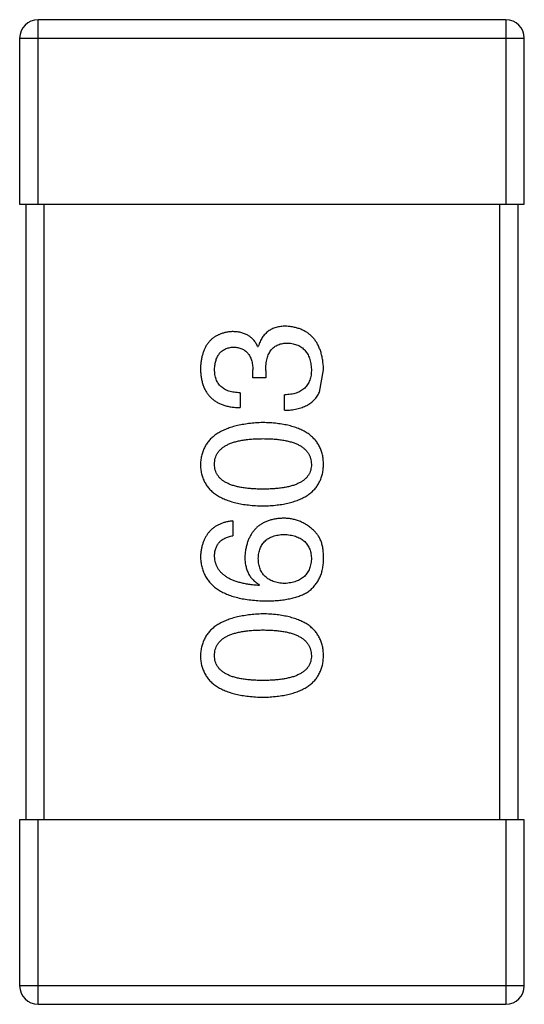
# Model space of a CAD drawing. Header units: inches. Extents: x -39 to 106, y -45 to 75.
# Tile 134 of 222: x 37.056 to 37.876, y 8.63 to 10.23. Entities that reach past the tile are written whole.
import ezdxf

# ---------------------------------------------------------------- set-up
doc = ezdxf.new("R2010")
doc.units = ezdxf.units.IN
doc.header["$LTSCALE"] = 1.21
doc.header["$MEASUREMENT"] = 0
doc.layers.get('0').update_dxf_attribs({"linetype": 'CONTINUOUS'})

msp = doc.modelspace()

# ---------------------------------------------------------------- linework, layer by layer
at = {"color": 7, "linetype": 'Continuous'}
for p, q in [((37.8462, 10.23), (37.0862, 10.23)), ((37.0862, 9.93), (37.0862, 10.23)), ((37.8462, 10.23), (37.8462, 9.93)), ((37.0562, 10.2), (37.8762, 10.2)), ((37.0562, 10.2), (37.0562, 9.93)), ((37.8762, 9.93), (37.8762, 10.2)), ((37.0562, 9.93), (37.8762, 9.93)), ((37.0662, 9.93), (37.0662, 8.93)), ((37.0962, 8.93), (37.0962, 9.93)), ((37.8362, 9.93), (37.8362, 8.93)), ((37.8662, 8.93), (37.8662, 9.93)), ((37.4429, 9.6991), (37.444, 9.6991)), ((37.4352, 9.6478), (37.4352, 9.6609)), ((37.456, 9.6598), (37.456, 9.6478)), ((37.5434, 9.6248), (37.55, 9.6609)), ((37.456, 9.6478), (37.4352, 9.6478)), ((37.4145, 9.6237), (37.4145, 9.5997)), ((37.4866, 9.5953), (37.4866, 9.6204)), ((37.4025, 9.4156), (37.4025, 9.3915)), ((37.4462, 9.3117), (37.4451, 9.3107)), ((37.8762, 8.93), (37.0562, 8.93)), ((37.0562, 8.93), (37.0562, 8.66)), ((37.0862, 8.63), (37.0862, 8.93)), ((37.8462, 8.93), (37.8462, 8.63)), ((37.8762, 8.66), (37.8762, 8.93)), ((37.8762, 8.66), (37.0562, 8.66)), ((37.0862, 8.63), (37.8462, 8.63))]:
    msp.add_line(p, q, dxfattribs=at)
for centre, start, end in [((37.0862, 10.2), 90, 180), ((37.8462, 10.2), 0, 90), ((37.0862, 8.66), 180, 270), ((37.8462, 8.66), 270, 0)]:
    msp.add_arc(centre, 0.03, start, end, dxfattribs=at)
for points, knots in [([(37.4888, 9.7319), (37.4874, 9.7319), (37.4846, 9.7319), (37.4805, 9.7314), (37.4766, 9.7309), (37.4729, 9.7299), (37.4694, 9.7288), (37.4661, 9.7274), (37.463, 9.7257), (37.4601, 9.7238), (37.4573, 9.7216), (37.4548, 9.7191), (37.4526, 9.7164), (37.4504, 9.7135), (37.4485, 9.7102), (37.4467, 9.7068), (37.4453, 9.703), (37.4444, 9.7004), (37.444, 9.6991)], [0, 0, 0, 0, 0.071215, 0.138707, 0.20396, 0.266995, 0.327734, 0.387609, 0.445602, 0.503345, 0.561136, 0.618597, 0.677672, 0.738255, 0.799989, 0.863961, 0.930555, 1, 1, 1, 1]), ([(37.55, 9.6609), (37.5499, 9.6636), (37.5496, 9.6689), (37.5487, 9.6767), (37.5473, 9.6839), (37.5455, 9.6906), (37.5432, 9.6969), (37.5405, 9.7026), (37.5373, 9.7078), (37.5337, 9.7126), (37.5296, 9.7168), (37.5251, 9.7205), (37.5201, 9.7237), (37.5147, 9.7264), (37.5089, 9.7286), (37.5026, 9.7302), (37.4958, 9.7314), (37.4912, 9.7317), (37.4888, 9.7319)], [0, 0, 0, 0, 0.078078, 0.151942, 0.221594, 0.28726, 0.350176, 0.409768, 0.467648, 0.523784, 0.578904, 0.634014, 0.689819, 0.746826, 0.805875, 0.867063, 0.931764, 1, 1, 1, 1]), ([(37.4014, 9.7232), (37.3994, 9.723), (37.3955, 9.7227), (37.3899, 9.7216), (37.3846, 9.7201), (37.3797, 9.7183), (37.3752, 9.716), (37.371, 9.7132), (37.3672, 9.7101), (37.3638, 9.7065), (37.3608, 9.7025), (37.3581, 9.6981), (37.3558, 9.6933), (37.354, 9.688), (37.3523, 9.6824), (37.3512, 9.6763), (37.3503, 9.6698), (37.3501, 9.6654), (37.35, 9.6631)], [0, 0, 0, 0, 0.067521, 0.132139, 0.193339, 0.252064, 0.309083, 0.364848, 0.420021, 0.475612, 0.532002, 0.589602, 0.649896, 0.712634, 0.778603, 0.848416, 0.922155, 1, 1, 1, 1]), ([(37.4429, 9.6991), (37.4419, 9.701), (37.4401, 9.7048), (37.4364, 9.7097), (37.432, 9.7139), (37.4271, 9.7173), (37.4215, 9.7199), (37.4153, 9.7218), (37.4085, 9.723), (37.4038, 9.7231), (37.4014, 9.7232)], [0, 0, 0, 0, 0.125227, 0.244792, 0.361427, 0.478215, 0.59667, 0.722058, 0.856314, 1, 1, 1, 1]), ([(37.3729, 9.662), (37.373, 9.6633), (37.3731, 9.666), (37.3736, 9.6699), (37.3743, 9.6735), (37.3752, 9.6769), (37.3763, 9.68), (37.3777, 9.6829), (37.3793, 9.6856), (37.3811, 9.6879), (37.3831, 9.6901), (37.3854, 9.692), (37.3879, 9.6936), (37.3906, 9.695), (37.3935, 9.6962), (37.3967, 9.697), (37.4, 9.6977), (37.4024, 9.6979), (37.4035, 9.698)], [0, 0, 0, 0, 0.078051, 0.151197, 0.220412, 0.286742, 0.34933, 0.409464, 0.467368, 0.52298, 0.578639, 0.633998, 0.690142, 0.746855, 0.805868, 0.867776, 0.932345, 1, 1, 1, 1]), ([(37.4035, 9.698), (37.4048, 9.698), (37.4072, 9.6978), (37.4107, 9.6973), (37.414, 9.6965), (37.417, 9.6954), (37.4198, 9.694), (37.4223, 9.6923), (37.4247, 9.6904), (37.4268, 9.6882), (37.4287, 9.6857), (37.4303, 9.683), (37.4317, 9.68), (37.4329, 9.6767), (37.4338, 9.6731), (37.4346, 9.6693), (37.4351, 9.6652), (37.4352, 9.6623), (37.4352, 9.6609)], [0, 0, 0, 0, 0.067741, 0.131599, 0.192143, 0.249977, 0.306453, 0.361639, 0.416449, 0.471489, 0.527582, 0.584873, 0.644974, 0.70814, 0.77492, 0.845909, 0.920585, 1, 1, 1, 1]), ([(37.456, 9.6598), (37.456, 9.6616), (37.456, 9.6651), (37.4565, 9.6702), (37.4572, 9.6749), (37.4582, 9.6793), (37.4594, 9.6834), (37.461, 9.6871), (37.4628, 9.6904), (37.465, 9.6934), (37.4673, 9.6961), (37.4701, 9.6983), (37.473, 9.7003), (37.4763, 9.7019), (37.4798, 9.7031), (37.4837, 9.704), (37.4878, 9.7045), (37.4906, 9.7046), (37.4921, 9.7046)], [0, 0, 0, 0, 0.082495, 0.159728, 0.232496, 0.300725, 0.365163, 0.425859, 0.483728, 0.538892, 0.592921, 0.646195, 0.699968, 0.754746, 0.811387, 0.870806, 0.933482, 1, 1, 1, 1]), ([(37.4921, 9.7046), (37.4935, 9.7045), (37.4964, 9.7043), (37.5005, 9.7035), (37.5044, 9.7025), (37.508, 9.7012), (37.5113, 9.6995), (37.5144, 9.6977), (37.5172, 9.6954), (37.5197, 9.6929), (37.522, 9.69), (37.524, 9.6869), (37.5258, 9.6835), (37.5272, 9.6797), (37.5284, 9.6757), (37.5293, 9.6714), (37.53, 9.6668), (37.5302, 9.6636), (37.5303, 9.662)], [0, 0, 0, 0, 0.068514, 0.133941, 0.195994, 0.255362, 0.312994, 0.369441, 0.424687, 0.480522, 0.537148, 0.594801, 0.654411, 0.716817, 0.781981, 0.850498, 0.923306, 1, 1, 1, 1]), ([(37.35, 9.6631), (37.3501, 9.6605), (37.3502, 9.6556), (37.3512, 9.6486), (37.3524, 9.6419), (37.3543, 9.6358), (37.3566, 9.6301), (37.3595, 9.6249), (37.3628, 9.6202), (37.3666, 9.616), (37.3709, 9.6122), (37.3757, 9.609), (37.381, 9.6062), (37.3867, 9.6039), (37.393, 9.6021), (37.3997, 9.6008), (37.4069, 9.5999), (37.4119, 9.5998), (37.4145, 9.5997)], [0, 0, 0, 0, 0.073232, 0.142595, 0.207997, 0.270074, 0.329156, 0.386529, 0.441846, 0.496976, 0.551877, 0.607941, 0.665637, 0.725446, 0.788542, 0.855101, 0.925196, 1, 1, 1, 1]), ([(37.4145, 9.6237), (37.4128, 9.6238), (37.4095, 9.6239), (37.4048, 9.6245), (37.4004, 9.6253), (37.3963, 9.6264), (37.3926, 9.6278), (37.3892, 9.6295), (37.3861, 9.6315), (37.3833, 9.6338), (37.3808, 9.6363), (37.3787, 9.6391), (37.3769, 9.6423), (37.3755, 9.6457), (37.3743, 9.6493), (37.3735, 9.6533), (37.373, 9.6575), (37.373, 9.6605), (37.3729, 9.662)], [0, 0, 0, 0, 0.078134, 0.15164, 0.221358, 0.286689, 0.348614, 0.407697, 0.464247, 0.520153, 0.574432, 0.629291, 0.684538, 0.742032, 0.801329, 0.863637, 0.930123, 1, 1, 1, 1]), ([(37.5303, 9.662), (37.5303, 9.6603), (37.5302, 9.6571), (37.5297, 9.6525), (37.5289, 9.6482), (37.5276, 9.6443), (37.5262, 9.6405), (37.5243, 9.6371), (37.522, 9.6341), (37.5194, 9.6313), (37.5165, 9.6289), (37.5132, 9.6267), (37.5096, 9.6249), (37.5057, 9.6233), (37.5014, 9.6221), (37.4968, 9.6213), (37.4918, 9.6206), (37.4884, 9.6205), (37.4866, 9.6204)], [0, 0, 0, 0, 0.071272, 0.13882, 0.201858, 0.262757, 0.320043, 0.376709, 0.431462, 0.486034, 0.541209, 0.597703, 0.65589, 0.717768, 0.782056, 0.850407, 0.92277, 1, 1, 1, 1]), ([(37.4866, 9.5953), (37.4884, 9.5954), (37.4919, 9.5955), (37.497, 9.5959), (37.5019, 9.5966), (37.5065, 9.5975), (37.5109, 9.5986), (37.5151, 9.5999), (37.519, 9.6014), (37.5227, 9.6032), (37.5261, 9.6051), (37.5293, 9.6073), (37.5323, 9.6097), (37.535, 9.6123), (37.5375, 9.6151), (37.5397, 9.6181), (37.5418, 9.6213), (37.5429, 9.6236), (37.5434, 9.6248)], [0, 0, 0, 0, 0.078937, 0.154495, 0.226898, 0.296844, 0.363348, 0.427781, 0.48946, 0.549586, 0.607902, 0.664733, 0.720805, 0.776157, 0.831175, 0.886736, 0.943094, 1, 1, 1, 1]), ([(37.4516, 9.5754), (37.4476, 9.5752), (37.4398, 9.5749), (37.4285, 9.5737), (37.418, 9.5721), (37.4082, 9.5701), (37.3991, 9.5675), (37.3908, 9.5645), (37.3833, 9.561), (37.3765, 9.557), (37.3705, 9.5525), (37.3652, 9.5475), (37.3607, 9.542), (37.357, 9.5361), (37.3541, 9.5296), (37.3519, 9.5227), (37.3505, 9.5153), (37.3501, 9.5102), (37.35, 9.5076)], [0, 0, 0, 0, 0.088475, 0.171606, 0.249595, 0.322626, 0.391327, 0.455765, 0.516374, 0.573675, 0.628522, 0.681161, 0.732559, 0.783563, 0.83504, 0.887639, 0.942585, 1, 1, 1, 1]), ([(37.55, 9.5076), (37.5499, 9.5103), (37.5496, 9.5154), (37.5484, 9.523), (37.5463, 9.53), (37.5436, 9.5365), (37.54, 9.5425), (37.5357, 9.548), (37.5307, 9.553), (37.5249, 9.5575), (37.5183, 9.5615), (37.511, 9.565), (37.5029, 9.568), (37.4941, 9.5705), (37.4845, 9.5725), (37.4742, 9.574), (37.4632, 9.575), (37.4556, 9.5752), (37.4516, 9.5754)], [0, 0, 0, 0, 0.059134, 0.115603, 0.169236, 0.221572, 0.273254, 0.32474, 0.377319, 0.431815, 0.488555, 0.548609, 0.612242, 0.680182, 0.75251, 0.829782, 0.91231, 1, 1, 1, 1]), ([(37.3729, 9.5076), (37.373, 9.5093), (37.3731, 9.5126), (37.374, 9.5173), (37.3756, 9.5218), (37.3777, 9.5259), (37.3806, 9.5296), (37.384, 9.5331), (37.388, 9.5361), (37.3927, 9.5389), (37.3979, 9.5414), (37.4038, 9.5435), (37.4103, 9.5452), (37.4174, 9.5467), (37.4251, 9.5478), (37.4334, 9.5486), (37.4423, 9.5491), (37.4485, 9.5491), (37.4516, 9.5492)], [0, 0, 0, 0, 0.050604, 0.098688, 0.145699, 0.191791, 0.238625, 0.286717, 0.337546, 0.391814, 0.449755, 0.512106, 0.579685, 0.652048, 0.730262, 0.814146, 0.904281, 1, 1, 1, 1]), ([(37.4516, 9.5492), (37.4548, 9.5491), (37.4608, 9.5491), (37.4696, 9.5486), (37.4779, 9.5478), (37.4855, 9.5467), (37.4925, 9.5452), (37.499, 9.5434), (37.5048, 9.5414), (37.51, 9.5389), (37.5147, 9.5362), (37.5188, 9.533), (37.5222, 9.5296), (37.5251, 9.5259), (37.5273, 9.5218), (37.529, 9.5173), (37.53, 9.5126), (37.5302, 9.5093), (37.5303, 9.5076)], [0, 0, 0, 0, 0.094834, 0.184067, 0.267029, 0.344713, 0.417334, 0.484367, 0.546941, 0.604717, 0.65953, 0.710539, 0.759381, 0.806382, 0.853027, 0.900623, 0.949121, 1, 1, 1, 1]), ([(37.35, 9.5076), (37.3501, 9.505), (37.3503, 9.4998), (37.3516, 9.4923), (37.3538, 9.4853), (37.3566, 9.4787), (37.3603, 9.4727), (37.3647, 9.4672), (37.3699, 9.4622), (37.376, 9.4577), (37.3828, 9.4537), (37.3903, 9.4503), (37.3987, 9.4472), (37.4078, 9.4448), (37.4176, 9.4427), (37.4283, 9.4413), (37.4397, 9.4403), (37.4476, 9.44), (37.4516, 9.4399)], [0, 0, 0, 0, 0.057911, 0.113262, 0.165956, 0.217443, 0.268511, 0.319665, 0.372, 0.426129, 0.483365, 0.543779, 0.607756, 0.676562, 0.749704, 0.827713, 0.911177, 1, 1, 1, 1]), ([(37.4516, 9.4672), (37.4485, 9.4672), (37.4423, 9.4673), (37.4334, 9.4678), (37.4251, 9.4685), (37.4174, 9.4696), (37.4103, 9.4711), (37.4038, 9.4727), (37.3979, 9.4748), (37.3927, 9.4772), (37.388, 9.4798), (37.384, 9.4828), (37.3806, 9.4862), (37.3778, 9.4898), (37.3756, 9.4938), (37.374, 9.4982), (37.3731, 9.5028), (37.373, 9.506), (37.3729, 9.5076)], [0, 0, 0, 0, 0.096452, 0.187278, 0.271765, 0.350519, 0.423437, 0.491321, 0.554011, 0.612224, 0.666281, 0.717003, 0.764884, 0.811423, 0.856783, 0.902993, 0.950236, 1, 1, 1, 1]), ([(37.4516, 9.4399), (37.4556, 9.44), (37.4632, 9.4403), (37.4742, 9.4413), (37.4845, 9.4427), (37.4941, 9.4448), (37.5029, 9.4473), (37.5109, 9.4503), (37.5183, 9.4537), (37.5248, 9.4578), (37.5307, 9.4622), (37.5357, 9.4672), (37.54, 9.4727), (37.5436, 9.4788), (37.5463, 9.4853), (37.5484, 9.4923), (37.5496, 9.4998), (37.5499, 9.505), (37.55, 9.5076)], [0, 0, 0, 0, 0.087693, 0.170223, 0.247496, 0.319826, 0.387768, 0.451403, 0.511459, 0.568358, 0.622671, 0.675251, 0.726739, 0.778422, 0.830759, 0.884394, 0.940865, 1, 1, 1, 1]), ([(37.5303, 9.5076), (37.5303, 9.506), (37.5301, 9.5028), (37.5292, 9.4982), (37.5277, 9.4938), (37.5254, 9.4899), (37.5227, 9.4862), (37.5193, 9.4828), (37.5152, 9.4798), (37.5106, 9.4772), (37.5053, 9.4748), (37.4995, 9.4727), (37.493, 9.4711), (37.4859, 9.4696), (37.4782, 9.4685), (37.4699, 9.4678), (37.461, 9.4673), (37.4548, 9.4672), (37.4516, 9.4672)], [0, 0, 0, 0, 0.049766, 0.097012, 0.143225, 0.188786, 0.235079, 0.282962, 0.333687, 0.387747, 0.445963, 0.508657, 0.576545, 0.649868, 0.72822, 0.812712, 0.903543, 1, 1, 1, 1]), ([(37.4025, 9.4156), (37.4005, 9.4153), (37.3966, 9.4148), (37.3909, 9.4135), (37.3856, 9.412), (37.3807, 9.41), (37.3762, 9.4077), (37.372, 9.4049), (37.3681, 9.4019), (37.3647, 9.3984), (37.3616, 9.3946), (37.3588, 9.3904), (37.3564, 9.3858), (37.3544, 9.3809), (37.3527, 9.3756), (37.3514, 9.3699), (37.3505, 9.3639), (37.3502, 9.3598), (37.35, 9.3577)], [0, 0, 0, 0, 0.06947, 0.136096, 0.199592, 0.260665, 0.319672, 0.377156, 0.433415, 0.489984, 0.546535, 0.604276, 0.663499, 0.725182, 0.788953, 0.855683, 0.926216, 1, 1, 1, 1]), ([(37.4844, 9.4199), (37.4821, 9.4198), (37.4775, 9.4196), (37.4709, 9.4186), (37.4647, 9.4172), (37.4588, 9.4154), (37.4534, 9.4131), (37.4485, 9.4102), (37.4439, 9.4071), (37.4398, 9.4033), (37.4361, 9.3992), (37.4328, 9.3946), (37.43, 9.3895), (37.4276, 9.384), (37.4255, 9.3781), (37.424, 9.3717), (37.4228, 9.3648), (37.4223, 9.3601), (37.4221, 9.3577)], [0, 0, 0, 0, 0.071527, 0.139094, 0.20346, 0.264939, 0.323904, 0.381383, 0.437591, 0.493343, 0.549401, 0.606085, 0.664838, 0.725424, 0.788712, 0.855452, 0.925772, 1, 1, 1, 1]), ([(37.5336, 9.4003), (37.5319, 9.4018), (37.5284, 9.4049), (37.5229, 9.409), (37.517, 9.4123), (37.511, 9.4152), (37.5047, 9.4173), (37.4981, 9.4188), (37.4914, 9.4197), (37.4868, 9.4199), (37.4844, 9.4199)], [0, 0, 0, 0, 0.129393, 0.255335, 0.378531, 0.500878, 0.622934, 0.746191, 0.87096, 1, 1, 1, 1]), ([(37.444, 9.3544), (37.444, 9.3559), (37.4442, 9.3588), (37.4448, 9.363), (37.4457, 9.367), (37.4469, 9.3707), (37.4485, 9.3742), (37.4503, 9.3773), (37.4524, 9.3802), (37.4549, 9.3829), (37.4577, 9.3852), (37.4607, 9.3873), (37.4641, 9.389), (37.4678, 9.3905), (37.4718, 9.3917), (37.4761, 9.3927), (37.4807, 9.3934), (37.4839, 9.3936), (37.4855, 9.3937)], [0, 0, 0, 0, 0.069884, 0.136529, 0.199638, 0.259844, 0.317774, 0.374356, 0.430026, 0.485148, 0.5409, 0.597889, 0.657472, 0.718614, 0.783613, 0.85129, 0.923712, 1, 1, 1, 1]), ([(37.4855, 9.3937), (37.4872, 9.3936), (37.4906, 9.3934), (37.4955, 9.3927), (37.5, 9.3918), (37.5043, 9.3906), (37.5082, 9.3892), (37.5118, 9.3874), (37.5151, 9.3854), (37.518, 9.3831), (37.5207, 9.3806), (37.5231, 9.3778), (37.5251, 9.3747), (37.5268, 9.3714), (37.5282, 9.3678), (37.5292, 9.3639), (37.5299, 9.3598), (37.5302, 9.3569), (37.5303, 9.3555)], [0, 0, 0, 0, 0.078863, 0.153308, 0.223539, 0.289857, 0.35341, 0.413572, 0.471721, 0.528235, 0.584279, 0.638781, 0.69466, 0.751251, 0.809198, 0.869697, 0.933318, 1, 1, 1, 1]), ([(37.55, 9.3511), (37.55, 9.3539), (37.5501, 9.3593), (37.5495, 9.3671), (37.5484, 9.3743), (37.5466, 9.3808), (37.5443, 9.3867), (37.5413, 9.3919), (37.5378, 9.3965), (37.535, 9.399), (37.5336, 9.4003)], [0, 0, 0, 0, 0.156782, 0.301945, 0.436395, 0.561474, 0.678489, 0.78853, 0.894967, 1, 1, 1, 1]), ([(37.3729, 9.3577), (37.373, 9.3599), (37.3731, 9.3642), (37.3746, 9.3704), (37.3769, 9.3758), (37.3802, 9.3805), (37.3844, 9.3844), (37.3896, 9.3876), (37.3957, 9.39), (37.4001, 9.391), (37.4025, 9.3915)], [0, 0, 0, 0, 0.136586, 0.261496, 0.378089, 0.490612, 0.605522, 0.725767, 0.8561, 1, 1, 1, 1]), ([(37.35, 9.3577), (37.3502, 9.3548), (37.3505, 9.3493), (37.352, 9.3413), (37.3542, 9.3338), (37.3573, 9.3269), (37.3611, 9.3204), (37.3659, 9.3146), (37.3713, 9.3092), (37.3776, 9.3045), (37.3847, 9.3002), (37.3925, 9.2965), (37.4012, 9.2933), (37.4106, 9.2907), (37.4208, 9.2885), (37.4319, 9.287), (37.4437, 9.2859), (37.4518, 9.2856), (37.456, 9.2855)], [0, 0, 0, 0, 0.058957, 0.115262, 0.16907, 0.221312, 0.273147, 0.324961, 0.377649, 0.432026, 0.488925, 0.549039, 0.612912, 0.680653, 0.753056, 0.830314, 0.912483, 1, 1, 1, 1]), ([(37.4451, 9.3107), (37.4423, 9.3109), (37.4368, 9.3113), (37.4288, 9.3123), (37.4214, 9.3136), (37.4145, 9.3151), (37.4081, 9.317), (37.4022, 9.3192), (37.3969, 9.3217), (37.3921, 9.3244), (37.3878, 9.3276), (37.3841, 9.331), (37.3808, 9.3346), (37.3782, 9.3387), (37.376, 9.343), (37.3745, 9.3476), (37.3733, 9.3525), (37.3731, 9.3559), (37.3729, 9.3577)], [0, 0, 0, 0, 0.089218, 0.173709, 0.252753, 0.326963, 0.397099, 0.462534, 0.524018, 0.582178, 0.637235, 0.689955, 0.741228, 0.791618, 0.841661, 0.892925, 0.945259, 1, 1, 1, 1]), ([(37.4221, 9.3577), (37.4222, 9.355), (37.4223, 9.3499), (37.4234, 9.3426), (37.4254, 9.3359), (37.4279, 9.3298), (37.4314, 9.3243), (37.4355, 9.3194), (37.4405, 9.3152), (37.4443, 9.3129), (37.4462, 9.3117)], [0, 0, 0, 0, 0.144617, 0.279572, 0.40596, 0.526097, 0.64389, 0.760003, 0.877724, 1, 1, 1, 1]), ([(37.4866, 9.3139), (37.4849, 9.314), (37.4817, 9.3143), (37.4769, 9.3149), (37.4725, 9.316), (37.4684, 9.3172), (37.4646, 9.3187), (37.4611, 9.3206), (37.458, 9.3227), (37.4552, 9.3251), (37.4526, 9.3278), (37.4504, 9.3308), (37.4485, 9.334), (37.447, 9.3375), (37.4457, 9.3413), (37.4448, 9.3454), (37.4442, 9.3498), (37.444, 9.3528), (37.444, 9.3544)], [0, 0, 0, 0, 0.076072, 0.148369, 0.216753, 0.281358, 0.342792, 0.401604, 0.458929, 0.514444, 0.569818, 0.625343, 0.681554, 0.739608, 0.800134, 0.863477, 0.929547, 1, 1, 1, 1]), ([(37.5303, 9.3555), (37.5303, 9.3539), (37.5301, 9.3508), (37.5294, 9.3463), (37.5285, 9.3421), (37.5272, 9.3381), (37.5257, 9.3345), (37.5237, 9.3312), (37.5215, 9.3281), (37.5188, 9.3254), (37.516, 9.3229), (37.5127, 9.3208), (37.5092, 9.3188), (37.5053, 9.3173), (37.5011, 9.316), (37.4965, 9.315), (37.4917, 9.3143), (37.4883, 9.314), (37.4866, 9.3139)], [0, 0, 0, 0, 0.070403, 0.137196, 0.200053, 0.260887, 0.31876, 0.37535, 0.430743, 0.485927, 0.541678, 0.598832, 0.657726, 0.719441, 0.783504, 0.851852, 0.923533, 1, 1, 1, 1]), ([(37.5238, 9.2997), (37.5258, 9.3012), (37.5297, 9.3041), (37.5349, 9.3094), (37.5393, 9.3151), (37.543, 9.3213), (37.546, 9.328), (37.5481, 9.3353), (37.5495, 9.343), (37.5498, 9.3483), (37.55, 9.3511)], [0, 0, 0, 0, 0.125033, 0.246266, 0.36603, 0.485265, 0.606781, 0.732144, 0.862551, 1, 1, 1, 1]), ([(37.456, 9.2855), (37.4595, 9.2855), (37.4664, 9.2856), (37.4764, 9.2863), (37.4859, 9.2874), (37.4946, 9.289), (37.5028, 9.2909), (37.5104, 9.2933), (37.5174, 9.2962), (37.5217, 9.2986), (37.5238, 9.2997)], [0, 0, 0, 0, 0.151498, 0.29521, 0.430242, 0.557137, 0.677306, 0.790845, 0.898111, 1, 1, 1, 1]), ([(37.4516, 9.2645), (37.4476, 9.2643), (37.4398, 9.264), (37.4285, 9.2629), (37.418, 9.2612), (37.4082, 9.2592), (37.3991, 9.2567), (37.3908, 9.2536), (37.3833, 9.2501), (37.3765, 9.2461), (37.3705, 9.2416), (37.3652, 9.2366), (37.3607, 9.2312), (37.357, 9.2252), (37.3541, 9.2188), (37.3519, 9.2119), (37.3505, 9.2045), (37.3501, 9.1994), (37.35, 9.1968)], [0, 0, 0, 0, 0.088475, 0.171606, 0.249595, 0.322626, 0.391327, 0.455765, 0.516374, 0.573675, 0.628522, 0.681161, 0.732559, 0.783563, 0.83504, 0.887639, 0.942585, 1, 1, 1, 1]), ([(37.55, 9.1968), (37.5499, 9.1994), (37.5496, 9.2046), (37.5484, 9.2121), (37.5463, 9.2191), (37.5436, 9.2256), (37.54, 9.2316), (37.5357, 9.2372), (37.5307, 9.2422), (37.5249, 9.2467), (37.5183, 9.2507), (37.511, 9.2541), (37.5029, 9.2571), (37.4941, 9.2596), (37.4845, 9.2616), (37.4742, 9.2631), (37.4632, 9.2641), (37.4556, 9.2644), (37.4516, 9.2645)], [0, 0, 0, 0, 0.059134, 0.115603, 0.169236, 0.221572, 0.273254, 0.32474, 0.377319, 0.431815, 0.488555, 0.548609, 0.612242, 0.680182, 0.75251, 0.829782, 0.91231, 1, 1, 1, 1]), ([(37.3729, 9.1968), (37.373, 9.1984), (37.3731, 9.2017), (37.374, 9.2065), (37.3756, 9.2109), (37.3777, 9.215), (37.3806, 9.2187), (37.384, 9.2222), (37.388, 9.2253), (37.3927, 9.2281), (37.3979, 9.2305), (37.4038, 9.2326), (37.4103, 9.2343), (37.4174, 9.2358), (37.4251, 9.2369), (37.4334, 9.2377), (37.4423, 9.2382), (37.4485, 9.2383), (37.4516, 9.2383)], [0, 0, 0, 0, 0.050604, 0.098688, 0.145699, 0.191791, 0.238625, 0.286717, 0.337546, 0.391814, 0.449755, 0.512106, 0.579685, 0.652048, 0.730262, 0.814146, 0.904281, 1, 1, 1, 1]), ([(37.4516, 9.2383), (37.4548, 9.2383), (37.4608, 9.2382), (37.4696, 9.2377), (37.4779, 9.2369), (37.4855, 9.2358), (37.4925, 9.2344), (37.499, 9.2326), (37.5048, 9.2305), (37.51, 9.228), (37.5147, 9.2253), (37.5188, 9.2222), (37.5222, 9.2188), (37.5251, 9.215), (37.5273, 9.2109), (37.529, 9.2065), (37.53, 9.2017), (37.5302, 9.1984), (37.5303, 9.1968)], [0, 0, 0, 0, 0.094834, 0.184067, 0.267029, 0.344713, 0.417334, 0.484367, 0.546941, 0.604717, 0.65953, 0.710539, 0.759381, 0.806382, 0.853027, 0.900623, 0.949121, 1, 1, 1, 1]), ([(37.35, 9.1968), (37.3501, 9.1941), (37.3503, 9.1889), (37.3516, 9.1814), (37.3538, 9.1744), (37.3566, 9.1679), (37.3603, 9.1618), (37.3647, 9.1563), (37.3699, 9.1513), (37.376, 9.1469), (37.3828, 9.1428), (37.3903, 9.1394), (37.3987, 9.1364), (37.4078, 9.1339), (37.4176, 9.1319), (37.4283, 9.1304), (37.4397, 9.1294), (37.4476, 9.1291), (37.4516, 9.129)], [0, 0, 0, 0, 0.057911, 0.113262, 0.165956, 0.217443, 0.268511, 0.319665, 0.372, 0.426129, 0.483365, 0.543779, 0.607756, 0.676562, 0.749704, 0.827713, 0.911177, 1, 1, 1, 1]), ([(37.4516, 9.1563), (37.4485, 9.1563), (37.4423, 9.1564), (37.4334, 9.1569), (37.4251, 9.1576), (37.4174, 9.1587), (37.4103, 9.1602), (37.4038, 9.1618), (37.3979, 9.1639), (37.3927, 9.1663), (37.388, 9.169), (37.384, 9.172), (37.3806, 9.1753), (37.3778, 9.179), (37.3756, 9.183), (37.374, 9.1873), (37.3731, 9.1919), (37.373, 9.1951), (37.3729, 9.1968)], [0, 0, 0, 0, 0.096452, 0.187278, 0.271765, 0.350519, 0.423437, 0.491321, 0.554011, 0.612224, 0.666281, 0.717003, 0.764884, 0.811423, 0.856783, 0.902993, 0.950236, 1, 1, 1, 1]), ([(37.4516, 9.129), (37.4556, 9.1291), (37.4632, 9.1294), (37.4742, 9.1304), (37.4845, 9.1319), (37.4941, 9.1339), (37.5029, 9.1364), (37.5109, 9.1394), (37.5183, 9.1428), (37.5248, 9.1469), (37.5307, 9.1513), (37.5357, 9.1563), (37.54, 9.1619), (37.5436, 9.1679), (37.5463, 9.1744), (37.5484, 9.1814), (37.5496, 9.1889), (37.5499, 9.1941), (37.55, 9.1968)], [0, 0, 0, 0, 0.087693, 0.170223, 0.247496, 0.319826, 0.387768, 0.451403, 0.511459, 0.568358, 0.622671, 0.675251, 0.726739, 0.778422, 0.830759, 0.884394, 0.940865, 1, 1, 1, 1]), ([(37.5303, 9.1968), (37.5303, 9.1951), (37.5301, 9.1919), (37.5292, 9.1873), (37.5277, 9.183), (37.5254, 9.179), (37.5227, 9.1753), (37.5193, 9.172), (37.5152, 9.169), (37.5106, 9.1663), (37.5053, 9.1639), (37.4995, 9.1618), (37.493, 9.1602), (37.4859, 9.1587), (37.4782, 9.1576), (37.4699, 9.1569), (37.461, 9.1564), (37.4548, 9.1563), (37.4516, 9.1563)], [0, 0, 0, 0, 0.049766, 0.097012, 0.143225, 0.188786, 0.235079, 0.282962, 0.333687, 0.387747, 0.445963, 0.508657, 0.576545, 0.649868, 0.72822, 0.812712, 0.903543, 1, 1, 1, 1])]:
    msp.add_open_spline(points, degree=3, knots=knots, dxfattribs=at)

doc.saveas('drawing.dxf')
